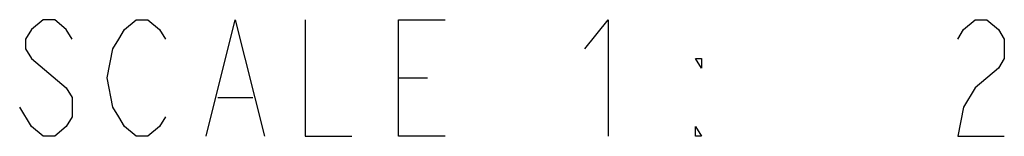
# Model space of a CAD drawing. Extents: x 33 to 410, y 12 to 287.
# Tile 1 of 18: x 96.39 to 120.05, y 12.5 to 15.3. Entities that reach past the tile are written whole.
import ezdxf

# ---------------------------------------------------------------- set-up
doc = ezdxf.new("R2010")
doc.units = 0
doc.header["$LTSCALE"] = 23.1
doc.layers.add('ALL_NOTE', color=7, linetype='CONTINUOUS')

msp = doc.modelspace()

# ---------------------------------------------------------------- linework, layer by layer
at = {"layer": 'ALL_NOTE', "color": 2, "linetype": 'CONTINUOUS'}
for p, q in [((96.674, 14.362), (97.514, 13.662)), ((105.494, 13.896), (106.194, 13.896)), ((101.154, 13.429), (101.994, 13.429)), ((96.674, 12.729), (96.394, 13.196))]:
    msp.add_line(p, q, dxfattribs=at)
for points in [[(97.654, 14.829), (97.514, 15.062), (97.234, 15.296), (96.954, 15.296), (96.674, 15.062), (96.534, 14.829), (96.534, 14.596), (96.674, 14.362)], [(99.894, 12.962), (99.754, 12.729), (99.474, 12.496), (99.194, 12.496), (98.914, 12.729), (98.774, 12.962), (98.634, 13.196), (98.494, 13.896), (98.634, 14.596), (98.774, 14.829), (98.914, 15.062), (99.194, 15.296), (99.474, 15.296), (99.754, 15.062), (99.894, 14.829)], [(100.874, 12.496), (101.574, 15.296), (102.274, 12.496)], [(103.254, 15.296), (103.254, 12.496), (104.374, 12.496)], [(106.614, 12.496), (105.494, 12.496), (105.494, 15.296), (106.614, 15.296)], [(109.974, 14.596), (110.534, 15.296), (110.534, 12.496)], [(118.934, 14.829), (119.074, 15.062), (119.354, 15.296), (119.634, 15.296), (119.914, 15.062), (120.054, 14.829), (120.054, 14.362), (119.914, 14.129)], [(112.774, 14.362), (112.774, 14.129), (112.634, 14.362), (112.774, 14.362)], [(119.914, 14.129), (119.354, 13.662), (119.074, 13.196), (118.934, 12.496), (120.054, 12.496)], [(97.514, 13.662), (97.654, 13.429), (97.654, 12.962), (97.514, 12.729), (97.234, 12.496), (96.954, 12.496), (96.674, 12.729)], [(112.774, 12.496), (112.634, 12.496), (112.634, 12.729), (112.774, 12.496)]]:
    msp.add_lwpolyline(points, dxfattribs=at)

doc.saveas('drawing.dxf')
